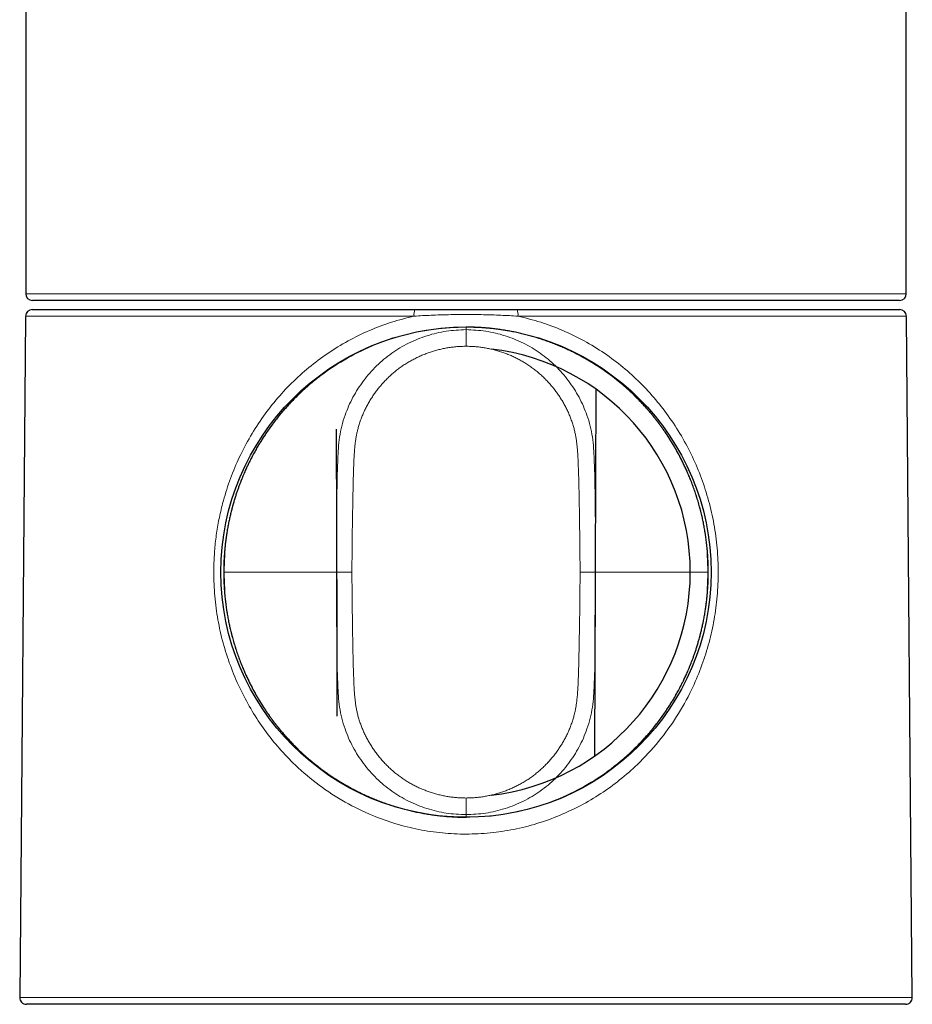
# Model space of a CAD drawing. Header units: millimetres. Extents: x 8 to 757, y 12 to 538.
# Tile 31 of 45: x 365 to 419, y 375 to 434. Entities that reach past the tile are written whole.
import ezdxf

# ---------------------------------------------------------------- set-up
doc = ezdxf.new("R2010")
doc.units = ezdxf.units.MM

msp = doc.modelspace()

# ---------------------------------------------------------------- linework, layer by layer
at = {"color": 7, "linetype": 'Continuous', "lineweight": 30}
for p, q in [((365.5, 462.409), (365.5, 417.762)), ((418.5, 417.762), (418.5, 462.409)), ((392, 417.362), (365.9, 417.362)), ((418.1, 417.362), (392, 417.362)), ((365.897, 416.812), (388.921, 416.812)), ((395.079, 416.812), (418.103, 416.812)), ((365.496, 416.38), (365.139, 375.415)), ((418.861, 375.415), (418.504, 416.38)), ((377.417, 401.012), (377.417, 401.012)), ((406.583, 401.012), (406.583, 401.012)), ((418.461, 375.012), (365.539, 375.012))]:
    msp.add_line(p, q, dxfattribs=at)
at = {"color": 252, "linetype": 'Continuous', "lineweight": 0}
for p, q in [((365.5, 417.762), (392, 417.762)), ((392, 417.762), (418.5, 417.762)), ((388.874, 416.415), (365.497, 416.415)), ((418.503, 416.415), (395.126, 416.415)), ((392, 415.758), (392, 415.6)), ((398.864, 401.01), (399.797, 401.012)), ((392, 386.423), (392, 386.265)), ((392, 386.265), (392, 386.279)), ((365.139, 375.415), (418.861, 375.415))]:
    msp.add_line(p, q, dxfattribs=at)
at = {"color": 7, "linetype": 'Continuous', "lineweight": 30, "flags": 128}
for points in [[(399.758, 389.963), (399.795, 401.26), (399.83, 412.007)], [(384.178, 409.614), (384.217, 397.564), (384.234, 392.357)]]:
    msp.add_lwpolyline(points, dxfattribs=at)
at = {"color": 7, "linetype": 'Continuous', "lineweight": 30}
msp.add_circle((392, 401.012), 14.75, dxfattribs=at)
for centre, radius, start, end in [((365.9, 417.762), 0.4, 180, 270), ((418.1, 417.762), 0.4, 270, 0), ((365.897, 416.412), 0.4, 90, 179.5), ((418.103, 416.412), 0.4, 0.5, 90), ((392, 401.012), 13.5, 0, 83.48524), ((392, 401.012), 13.5, 276.44534, 0), ((365.539, 375.412), 0.4, 179.5, 270), ((418.461, 375.412), 0.4, 270, 0.5)]:
    msp.add_arc(centre, radius, start, end, dxfattribs=at)
at = {"color": 252, "linetype": 'Continuous', "lineweight": 0}
for centre, radius, start, end in [((389.765, 416.51), 0.896, 160.34533, 186.08244), ((394.271, 416.514), 0.861, 353.37977, 20.19246), ((384.93, 564.756), 163.746, 269.74557, 270.07222)]:
    msp.add_arc(centre, radius, start, end, dxfattribs=at)
for points, knots in [([(395.126, 416.415), (394.783, 416.434), (394.093, 416.472), (393.051, 416.504), (392.002, 416.516), (390.951, 416.504), (389.908, 416.472), (389.217, 416.434), (388.874, 416.415)], [0, 0, 0, 0, 0.165548, 0.332227, 0.499688, 0.667338, 0.834344, 1, 1, 1, 1]), ([(395.126, 416.415), (395.589, 416.301), (396.513, 416.073), (397.844, 415.567), (399.125, 414.943), (400.333, 414.2), (401.459, 413.356), (402.493, 412.42), (403.438, 411.392), (404.299, 410.269), (405.063, 409.069), (405.716, 407.805), (406.249, 406.497), (406.67, 405.133), (406.974, 403.725), (407.153, 402.283), (407.201, 400.833), (407.122, 399.395), (406.921, 397.981), (406.6, 396.598), (406.155, 395.241), (405.533, 393.795), (404.7, 392.296), (403.611, 390.791), (402.445, 389.533), (401.266, 388.497), (400.127, 387.67), (398.918, 386.957), (397.633, 386.353), (396.282, 385.866), (394.88, 385.513), (393.453, 385.301), (392.013, 385.23), (390.574, 385.298), (389.151, 385.507), (387.751, 385.857), (386.256, 386.391), (384.7, 387.146), (383.135, 388.166), (381.826, 389.273), (380.748, 390.396), (379.878, 391.485), (379.112, 392.646), (378.438, 393.892), (377.865, 395.207), (377.41, 396.576), (377.083, 397.966), (376.879, 399.385), (376.798, 400.825), (376.842, 402.116), (376.963, 403.237), (377.125, 404.196), (377.378, 405.286), (377.75, 406.494), (378.28, 407.796), (378.93, 409.056), (379.689, 410.252), (380.547, 411.372), (381.493, 412.4), (382.533, 413.339), (383.669, 414.188), (384.885, 414.938), (386.168, 415.566), (387.494, 416.074), (388.415, 416.301), (388.874, 416.415)], [0, 0, 0, 0, 0.015456, 0.030927, 0.046541, 0.062427, 0.078035, 0.093594, 0.109211, 0.124994, 0.141098, 0.156828, 0.172312, 0.187688, 0.2035, 0.219064, 0.234559, 0.250165, 0.265436, 0.2808, 0.296411, 0.312414, 0.333005, 0.35376, 0.374935, 0.390862, 0.406524, 0.422032, 0.437502, 0.453365, 0.46896, 0.484429, 0.499919, 0.515354, 0.530777, 0.546332, 0.562163, 0.582669, 0.603331, 0.624412, 0.640215, 0.655839, 0.671393, 0.686986, 0.703221, 0.718992, 0.734449, 0.749749, 0.76538, 0.780908, 0.791295, 0.801771, 0.812387, 0.827687, 0.843106, 0.858776, 0.874827, 0.89052, 0.906135, 0.921781, 0.937564, 0.953566, 0.969221, 0.984655, 1, 1, 1, 1]), ([(392, 415.758), (391.359, 415.733), (390.076, 415.684), (388.187, 415.289), (386.364, 414.669), (384.642, 413.806), (383.05, 412.726), (381.614, 411.447), (380.364, 409.988), (379.317, 408.379), (378.483, 406.647), (377.885, 404.821), (377.507, 402.932), (377.462, 401.652), (377.439, 401.012)], [0, 0, 0, 0, 0.083512, 0.167, 0.250436, 0.333825, 0.41717, 0.500441, 0.583629, 0.666785, 0.749993, 0.833278, 0.916629, 1, 1, 1, 1]), ([(384.203, 401.012), (384.201, 401.464), (384.199, 402.369), (384.208, 403.727), (384.224, 405.083), (384.24, 406.438), (384.279, 407.79), (384.352, 409.142), (384.666, 410.408), (385.171, 411.545), (385.811, 412.547), (386.596, 413.442), (387.51, 414.206), (388.535, 414.816), (389.642, 415.26), (390.807, 415.545), (391.602, 415.582), (392, 415.6)], [0, 0, 0, 0, 0.0715201, 0.1430428, 0.2145249, 0.2859165, 0.3571892, 0.4283222, 0.4994194, 0.561796, 0.6242316, 0.6866849, 0.7491403, 0.8116895, 0.8743876, 0.9371777, 1, 1, 1, 1]), ([(406.561, 401.012), (406.538, 401.652), (406.493, 402.932), (406.115, 404.821), (405.517, 406.647), (404.683, 408.379), (403.636, 409.988), (402.386, 411.447), (400.95, 412.726), (399.358, 413.806), (397.636, 414.669), (395.813, 415.289), (393.924, 415.684), (392.641, 415.733), (392, 415.758)], [0, 0, 0, 0, 0.083371, 0.166722, 0.250007, 0.333215, 0.416371, 0.499559, 0.58283, 0.666175, 0.749564, 0.833, 0.916488, 1, 1, 1, 1]), ([(392, 414.6), (392, 414.725), (392, 414.918), (392, 415.15), (392, 415.309), (392, 415.438), (392, 415.564), (392, 415.586), (392, 415.6)], [0, 0, 0, 0, 0.2395771, 0.3684379, 0.5, 0.6315621, 0.7604229, 1, 1, 1, 1]), ([(392, 415.6), (392.398, 415.582), (393.193, 415.545), (394.358, 415.26), (395.465, 414.816), (396.49, 414.206), (397.404, 413.442), (398.189, 412.547), (398.829, 411.545), (399.334, 410.408), (399.648, 409.142), (399.721, 407.79), (399.76, 406.438), (399.776, 405.083), (399.792, 403.727), (399.801, 402.369), (399.799, 401.464), (399.797, 401.012)], [0, 0, 0, 0, 0.062822, 0.125612, 0.18831, 0.25086, 0.313315, 0.375768, 0.438204, 0.500581, 0.571678, 0.642811, 0.714083, 0.785475, 0.856957, 0.92848, 1, 1, 1, 1]), ([(392, 414.6), (391.908, 414.599), (391.724, 414.597), (391.449, 414.579), (391.176, 414.551), (390.903, 414.511), (390.635, 414.461), (390.37, 414.401), (390.11, 414.331), (389.853, 414.251), (389.598, 414.16), (389.345, 414.059), (389.095, 413.947), (388.85, 413.825), (388.611, 413.693), (388.377, 413.552), (388.15, 413.402), (387.929, 413.242), (387.715, 413.073), (387.509, 412.895), (387.309, 412.709), (387.117, 412.515), (386.934, 412.314), (386.76, 412.107), (386.595, 411.894), (386.439, 411.676), (386.29, 411.45), (386.149, 411.216), (386.017, 410.976), (385.895, 410.731), (385.783, 410.481), (385.682, 410.227), (385.592, 409.969), (385.518, 409.726), (385.459, 409.498), (385.413, 409.285), (385.375, 409.072), (385.344, 408.856), (385.318, 408.64), (385.298, 408.423), (385.276, 408.144), (385.258, 407.804), (385.24, 407.403), (385.221, 406.896), (385.206, 406.285), (385.193, 405.568), (385.176, 404.663), (385.158, 403.571), (385.141, 402.291), (385.138, 401.437), (385.136, 401.01)], [0, 0, 0, 0, 0.01581, 0.031603, 0.047382, 0.063147, 0.078899, 0.094358, 0.109803, 0.125235, 0.140653, 0.15637, 0.172071, 0.187755, 0.203422, 0.219072, 0.234707, 0.250327, 0.26592, 0.281539, 0.29718, 0.312841, 0.328519, 0.343928, 0.359346, 0.374766, 0.390186, 0.405914, 0.421633, 0.437338, 0.453027, 0.468696, 0.484345, 0.499974, 0.512429, 0.524874, 0.537325, 0.549792, 0.562282, 0.574797, 0.587333, 0.610355, 0.633387, 0.656413, 0.697526, 0.738637, 0.779749, 0.853163, 0.926579, 1, 1, 1, 1]), ([(398.864, 401.01), (398.862, 401.417), (398.859, 402.232), (398.844, 403.454), (398.824, 404.676), (398.806, 405.67), (398.791, 406.436), (398.776, 406.973), (398.756, 407.511), (398.735, 407.949), (398.713, 408.289), (398.693, 408.529), (398.667, 408.768), (398.635, 409.006), (398.595, 409.243), (398.546, 409.478), (398.484, 409.721), (398.408, 409.971), (398.317, 410.229), (398.216, 410.483), (398.104, 410.733), (397.983, 410.976), (397.853, 411.214), (397.715, 411.444), (397.567, 411.67), (397.409, 411.89), (397.242, 412.106), (397.065, 412.316), (396.879, 412.519), (396.686, 412.715), (396.484, 412.902), (396.276, 413.081), (396.06, 413.251), (395.837, 413.411), (395.609, 413.562), (395.376, 413.702), (395.137, 413.834), (394.894, 413.954), (394.649, 414.064), (394.401, 414.163), (394.149, 414.253), (393.892, 414.333), (393.63, 414.403), (393.364, 414.464), (393.095, 414.513), (392.824, 414.552), (392.55, 414.58), (392.276, 414.597), (392.092, 414.599), (392, 414.6)], [0, 0, 0, 0, 0.070074, 0.140144, 0.210212, 0.280279, 0.311109, 0.341939, 0.372773, 0.403616, 0.41745, 0.431264, 0.445055, 0.458823, 0.472576, 0.486329, 0.500103, 0.515748, 0.531403, 0.547068, 0.562745, 0.578434, 0.593853, 0.609281, 0.624716, 0.640157, 0.655918, 0.67168, 0.687443, 0.703206, 0.718966, 0.734725, 0.750482, 0.766185, 0.781853, 0.797493, 0.813113, 0.828717, 0.844034, 0.859346, 0.87466, 0.88998, 0.905623, 0.921282, 0.936962, 0.952668, 0.968406, 0.984181, 1, 1, 1, 1]), ([(377.439, 401.012), (377.435, 401.012), (377.426, 401.012), (377.418, 401.012), (377.415, 401.012), (377.416, 401.012), (377.417, 401.012)], [0, 0, 0, 0, 0.27988, 0.573679, 0.880558, 1, 1, 1, 1]), ([(377.439, 401.012), (377.462, 400.371), (377.507, 399.091), (377.885, 397.202), (378.483, 395.376), (379.317, 393.645), (380.364, 392.035), (381.614, 390.576), (383.05, 389.297), (384.642, 388.218), (386.364, 387.355), (388.187, 386.734), (390.076, 386.34), (391.359, 386.29), (392, 386.265)], [0, 0, 0, 0, 0.0833714, 0.1667225, 0.2500072, 0.3332152, 0.416371, 0.4995585, 0.5828298, 0.6661752, 0.7495637, 0.8330002, 0.9164882, 1, 1, 1, 1]), ([(377.439, 401.012), (377.744, 401.012), (378.355, 401.012), (379.283, 401.012), (380.22, 401.012), (381.181, 401.012), (382.168, 401.012), (383.179, 401.012), (383.861, 401.012), (384.203, 401.012)], [0, 0, 0, 0, 0.14, 0.28, 0.419999, 0.56, 0.706667, 0.853333, 1, 1, 1, 1]), ([(392, 386.423), (391.602, 386.441), (390.807, 386.478), (389.642, 386.763), (388.535, 387.207), (387.51, 387.817), (386.596, 388.582), (385.811, 389.476), (385.171, 390.478), (384.666, 391.616), (384.352, 392.881), (384.279, 394.233), (384.24, 395.585), (384.224, 396.94), (384.208, 398.296), (384.199, 399.654), (384.201, 400.559), (384.203, 401.012)], [0, 0, 0, 0, 0.0628223, 0.1256124, 0.1883105, 0.2508597, 0.3133151, 0.3757684, 0.438204, 0.5005806, 0.5716778, 0.6428108, 0.7140835, 0.7854751, 0.8569572, 0.9284799, 1, 1, 1, 1]), ([(385.136, 401.01), (385.138, 400.603), (385.141, 399.788), (385.156, 398.566), (385.176, 397.345), (385.194, 396.351), (385.209, 395.585), (385.224, 395.048), (385.244, 394.511), (385.265, 394.072), (385.287, 393.733), (385.307, 393.493), (385.333, 393.254), (385.365, 393.016), (385.405, 392.779), (385.454, 392.544), (385.516, 392.301), (385.593, 392.05), (385.683, 391.793), (385.784, 391.539), (385.896, 391.289), (386.017, 391.046), (386.147, 390.808), (386.286, 390.578), (386.434, 390.353), (386.591, 390.132), (386.759, 389.916), (386.936, 389.706), (387.121, 389.503), (387.315, 389.308), (387.516, 389.121), (387.725, 388.942), (387.941, 388.772), (388.163, 388.612), (388.391, 388.461), (388.625, 388.32), (388.864, 388.189), (389.106, 388.069), (389.352, 387.959), (389.599, 387.86), (389.851, 387.77), (390.108, 387.69), (390.37, 387.62), (390.636, 387.559), (390.905, 387.51), (391.177, 387.471), (391.45, 387.444), (391.724, 387.426), (391.908, 387.424), (392, 387.423)], [0, 0, 0, 0, 0.070074, 0.140144, 0.210212, 0.280279, 0.311109, 0.341939, 0.372774, 0.403616, 0.41745, 0.431264, 0.445054, 0.458822, 0.472576, 0.486328, 0.500102, 0.515748, 0.531403, 0.547069, 0.562746, 0.578435, 0.593854, 0.609282, 0.624717, 0.640158, 0.655919, 0.671681, 0.687444, 0.703207, 0.718967, 0.734725, 0.750482, 0.766184, 0.781852, 0.797493, 0.813112, 0.828717, 0.844033, 0.859346, 0.87466, 0.889979, 0.905622, 0.921281, 0.936961, 0.952668, 0.968406, 0.984181, 1, 1, 1, 1]), ([(399.797, 401.012), (399.799, 400.559), (399.801, 399.654), (399.792, 398.296), (399.776, 396.94), (399.76, 395.585), (399.721, 394.233), (399.648, 392.881), (399.334, 391.616), (398.829, 390.478), (398.189, 389.476), (397.404, 388.582), (396.49, 387.817), (395.465, 387.207), (394.358, 386.763), (393.193, 386.478), (392.398, 386.441), (392, 386.423)], [0, 0, 0, 0, 0.07152, 0.143043, 0.214525, 0.285917, 0.357189, 0.428322, 0.499419, 0.561796, 0.624232, 0.686685, 0.74914, 0.81169, 0.874388, 0.937178, 1, 1, 1, 1]), ([(392, 386.265), (392.641, 386.29), (393.924, 386.34), (395.813, 386.734), (397.636, 387.355), (399.358, 388.218), (400.95, 389.297), (402.386, 390.576), (403.636, 392.035), (404.683, 393.645), (405.517, 395.376), (406.115, 397.202), (406.493, 399.091), (406.538, 400.371), (406.561, 401.012)], [0, 0, 0, 0, 0.083512, 0.167, 0.250436, 0.333825, 0.41717, 0.500441, 0.583629, 0.666785, 0.749993, 0.833278, 0.916629, 1, 1, 1, 1]), ([(392, 387.423), (392.092, 387.424), (392.276, 387.426), (392.551, 387.444), (392.824, 387.472), (393.096, 387.512), (393.365, 387.562), (393.629, 387.622), (393.89, 387.692), (394.146, 387.772), (394.402, 387.863), (394.654, 387.964), (394.904, 388.076), (395.149, 388.198), (395.389, 388.329), (395.622, 388.471), (395.85, 388.621), (396.07, 388.781), (396.284, 388.95), (396.491, 389.127), (396.69, 389.313), (396.882, 389.508), (397.065, 389.709), (397.239, 389.915), (397.404, 390.128), (397.56, 390.347), (397.709, 390.573), (397.85, 390.806), (397.982, 391.046), (398.104, 391.291), (398.216, 391.541), (398.317, 391.795), (398.408, 392.052), (398.482, 392.296), (398.541, 392.524), (398.586, 392.736), (398.624, 392.95), (398.656, 393.165), (398.681, 393.382), (398.702, 393.599), (398.723, 393.877), (398.742, 394.217), (398.76, 394.619), (398.779, 395.125), (398.794, 395.736), (398.807, 396.453), (398.824, 397.358), (398.842, 398.45), (398.859, 399.73), (398.862, 400.583), (398.864, 401.01)], [0, 0, 0, 0, 0.01581, 0.031603, 0.047382, 0.063147, 0.078899, 0.094358, 0.109803, 0.125235, 0.140653, 0.156371, 0.172071, 0.187755, 0.203422, 0.219073, 0.234707, 0.250328, 0.265921, 0.281539, 0.29718, 0.312841, 0.328519, 0.343928, 0.359346, 0.374766, 0.390185, 0.405914, 0.421633, 0.437338, 0.453027, 0.468697, 0.484346, 0.499975, 0.51243, 0.524875, 0.537326, 0.549793, 0.562283, 0.574797, 0.587333, 0.610355, 0.633387, 0.656413, 0.697525, 0.738637, 0.779749, 0.853163, 0.926579, 1, 1, 1, 1]), ([(399.797, 401.012), (400.123, 401.012), (400.775, 401.012), (401.741, 401.012), (402.698, 401.012), (403.66, 401.012), (404.628, 401.012), (405.601, 401.012), (406.241, 401.012), (406.561, 401.012)], [0, 0, 0, 0, 0.14, 0.28, 0.42, 0.560001, 0.706667, 0.853334, 1, 1, 1, 1]), ([(406.583, 401.012), (406.584, 401.012), (406.585, 401.012), (406.582, 401.012), (406.574, 401.012), (406.565, 401.012), (406.561, 401.012)], [0, 0, 0, 0, 0.119439, 0.426321, 0.720121, 1, 1, 1, 1]), ([(392, 386.423), (392, 386.437), (392, 386.459), (392, 386.585), (392, 386.714), (392, 386.874), (392, 387.105), (392, 387.298), (392, 387.423)], [0, 0, 0, 0, 0.2395771, 0.3684379, 0.5, 0.6315621, 0.7604229, 1, 1, 1, 1])]:
    msp.add_open_spline(points, degree=3, knots=knots, dxfattribs=at)
at = {"color": 7, "linetype": 'Continuous', "lineweight": 30}
for points, knots in [([(388.921, 416.812), (389.081, 416.812), (389.402, 416.812), (389.885, 416.812), (390.367, 416.812), (390.816, 416.812), (391.231, 416.812), (391.611, 416.812), (391.992, 416.812), (392.397, 416.812), (392.825, 416.812), (393.277, 416.812), (393.728, 416.812), (394.179, 416.812), (394.629, 416.812), (394.929, 416.812), (395.079, 416.812)], [0, 0, 0, 0, 0.078479, 0.15696, 0.235421, 0.313853, 0.375464, 0.437076, 0.498709, 0.560325, 0.633601, 0.706847, 0.780095, 0.853366, 0.926668, 1, 1, 1, 1]), ([(406.583, 401.012), (406.583, 401.089), (406.583, 401.289), (406.573, 401.608), (406.555, 401.967), (406.529, 402.318), (406.495, 402.663), (406.454, 402.994), (406.408, 403.312), (406.358, 403.617), (406.302, 403.916), (406.241, 404.208), (406.17, 404.519), (406.087, 404.847), (405.992, 405.19), (405.891, 405.523), (405.786, 405.844), (405.676, 406.154), (405.564, 406.451), (405.45, 406.736), (405.333, 407.011), (405.216, 407.27), (405.101, 407.515), (404.986, 407.747), (404.872, 407.969), (404.757, 408.183), (404.643, 408.388), (404.523, 408.596), (404.397, 408.805), (404.266, 409.015), (404.138, 409.214), (404.011, 409.403), (403.886, 409.584), (403.764, 409.754), (403.647, 409.915), (403.531, 410.068), (403.413, 410.22), (403.287, 410.378), (403.153, 410.542), (403.008, 410.713), (402.854, 410.89), (402.689, 411.072), (402.513, 411.26), (402.341, 411.437), (402.172, 411.605), (402.01, 411.761), (401.84, 411.92), (401.662, 412.08), (401.476, 412.242), (401.282, 412.406), (401.08, 412.57), (400.869, 412.736), (400.649, 412.901), (400.423, 413.066), (400.188, 413.228), (399.947, 413.39), (399.696, 413.55), (399.44, 413.706), (399.178, 413.858), (398.911, 414.006), (398.635, 414.152), (398.351, 414.294), (398.058, 414.432), (397.763, 414.563), (397.465, 414.688), (397.165, 414.806), (396.856, 414.918), (396.54, 415.026), (396.225, 415.125), (395.914, 415.215), (395.605, 415.298), (395.29, 415.374), (394.969, 415.445), (394.642, 415.509), (394.308, 415.567), (393.978, 415.616), (393.652, 415.658), (393.33, 415.691), (393.004, 415.718), (392.673, 415.737), (392.338, 415.749), (392.113, 415.751), (392, 415.752)], [0, 0, 0, 0, 0.010126, 0.025982, 0.041559, 0.056858, 0.071883, 0.086635, 0.100295, 0.113716, 0.126899, 0.139844, 0.152554, 0.16839, 0.183847, 0.198926, 0.213629, 0.227957, 0.241664, 0.254998, 0.26793, 0.280465, 0.292015, 0.303219, 0.314079, 0.3246, 0.334786, 0.344638, 0.355824, 0.366554, 0.376832, 0.386669, 0.396245, 0.40535, 0.413977, 0.422125, 0.430356, 0.439089, 0.448318, 0.458021, 0.468211, 0.478883, 0.490032, 0.501651, 0.511126, 0.520909, 0.530998, 0.541396, 0.552101, 0.563112, 0.57443, 0.586055, 0.597985, 0.610219, 0.622531, 0.635136, 0.648031, 0.661217, 0.674204, 0.687459, 0.700979, 0.714765, 0.728814, 0.743125, 0.756863, 0.770855, 0.785101, 0.799604, 0.814363, 0.828001, 0.841852, 0.855913, 0.870186, 0.884669, 0.899364, 0.914268, 0.928116, 0.942139, 0.95634, 0.970717, 0.98527, 1, 1, 1, 1]), ([(383.065, 412.683), (382.985, 412.621), (382.797, 412.474), (382.509, 412.232), (382.201, 411.959), (381.91, 411.686), (381.636, 411.415), (381.377, 411.145), (381.126, 410.868), (380.882, 410.585), (380.645, 410.295), (380.416, 410), (380.202, 409.708), (380.002, 409.423), (379.818, 409.146), (379.644, 408.871), (379.479, 408.598), (379.324, 408.328), (379.19, 408.084), (379.077, 407.869), (378.982, 407.681), (378.902, 407.518), (378.835, 407.377), (378.777, 407.254), (378.718, 407.122), (378.655, 406.981), (378.591, 406.83), (378.524, 406.669), (378.455, 406.498), (378.386, 406.318), (378.316, 406.128), (378.245, 405.929), (378.174, 405.719), (378.103, 405.5), (378.033, 405.27), (377.965, 405.031), (377.897, 404.781), (377.833, 404.523), (377.771, 404.256), (377.713, 403.98), (377.658, 403.695), (377.609, 403.411), (377.566, 403.128), (377.529, 402.848), (377.496, 402.561), (377.468, 402.265), (377.446, 401.962), (377.429, 401.652), (377.418, 401.334), (377.417, 401.12), (377.416, 401.012)], [0, 0, 0, 0, 0.022736, 0.053387, 0.084027, 0.114653, 0.14248, 0.170304, 0.198139, 0.225986, 0.253848, 0.281725, 0.309594, 0.334785, 0.359502, 0.38374, 0.407498, 0.43077, 0.453554, 0.469493, 0.485181, 0.50062, 0.510058, 0.520156, 0.530913, 0.542326, 0.554647, 0.567648, 0.581332, 0.595716, 0.610802, 0.626589, 0.64308, 0.660236, 0.678095, 0.696655, 0.715918, 0.735884, 0.756177, 0.777147, 0.798794, 0.821115, 0.841615, 0.86265, 0.884219, 0.90632, 0.928952, 0.952111, 0.975794, 1, 1, 1, 1]), ([(377.417, 401.012), (377.417, 400.934), (377.417, 400.734), (377.427, 400.415), (377.445, 400.057), (377.471, 399.705), (377.505, 399.36), (377.546, 399.029), (377.592, 398.711), (377.642, 398.406), (377.698, 398.107), (377.759, 397.815), (377.83, 397.504), (377.913, 397.177), (378.008, 396.833), (378.109, 396.501), (378.214, 396.179), (378.324, 395.869), (378.436, 395.572), (378.55, 395.287), (378.667, 395.013), (378.784, 394.753), (378.899, 394.508), (379.014, 394.276), (379.128, 394.054), (379.243, 393.84), (379.357, 393.635), (379.477, 393.427), (379.603, 393.218), (379.734, 393.008), (379.862, 392.809), (379.989, 392.62), (380.114, 392.44), (380.236, 392.269), (380.353, 392.109), (380.469, 391.955), (380.587, 391.803), (380.713, 391.646), (380.847, 391.481), (380.992, 391.31), (381.146, 391.134), (381.311, 390.951), (381.487, 390.764), (381.659, 390.586), (381.828, 390.419), (381.99, 390.262), (382.16, 390.104), (382.338, 389.943), (382.524, 389.781), (382.718, 389.617), (382.92, 389.453), (383.131, 389.288), (383.351, 389.122), (383.577, 388.958), (383.812, 388.795), (384.053, 388.634), (384.304, 388.474), (384.56, 388.317), (384.822, 388.165), (385.089, 388.017), (385.365, 387.872), (385.649, 387.73), (385.942, 387.591), (386.237, 387.46), (386.535, 387.335), (386.835, 387.218), (387.144, 387.105), (387.46, 386.997), (387.775, 386.898), (388.086, 386.808), (388.395, 386.726), (388.71, 386.649), (389.031, 386.578), (389.358, 386.514), (389.692, 386.456), (390.022, 386.407), (390.348, 386.366), (390.67, 386.332), (390.996, 386.306), (391.327, 386.286), (391.662, 386.274), (391.887, 386.272), (392, 386.271)], [0, 0, 0, 0, 0.0101252, 0.0259814, 0.0415582, 0.0568578, 0.0718825, 0.0866342, 0.1002947, 0.1137156, 0.1268982, 0.1398438, 0.1525533, 0.1683892, 0.1838461, 0.1989255, 0.2136285, 0.2279562, 0.2416634, 0.2549975, 0.2679293, 0.2804644, 0.292015, 0.3032183, 0.3140786, 0.3245998, 0.3347852, 0.3446373, 0.355824, 0.3665537, 0.3768317, 0.3866685, 0.3962451, 0.4053495, 0.4139762, 0.4221242, 0.4303561, 0.4390882, 0.4483182, 0.4580206, 0.4682107, 0.4788831, 0.4900314, 0.501651, 0.5111258, 0.5209082, 0.5309982, 0.5413956, 0.5521003, 0.5631119, 0.5744301, 0.5860545, 0.5979843, 0.610219, 0.6225311, 0.6351354, 0.648031, 0.6612167, 0.6742038, 0.6874584, 0.7009791, 0.7147647, 0.7288138, 0.7431253, 0.756863, 0.7708544, 0.7851013, 0.799604, 0.8143625, 0.8280013, 0.8418516, 0.8559131, 0.8701858, 0.8846693, 0.8993635, 0.9142682, 0.9281155, 0.9421394, 0.9563398, 0.9707166, 0.9852699, 1, 1, 1, 1]), ([(400.935, 389.34), (401.015, 389.403), (401.203, 389.55), (401.491, 389.792), (401.799, 390.064), (402.09, 390.337), (402.364, 390.609), (402.623, 390.878), (402.874, 391.155), (403.118, 391.438), (403.355, 391.728), (403.584, 392.024), (403.798, 392.315), (403.998, 392.601), (404.182, 392.877), (404.356, 393.152), (404.521, 393.425), (404.676, 393.695), (404.81, 393.939), (404.923, 394.154), (405.018, 394.342), (405.098, 394.505), (405.165, 394.646), (405.223, 394.769), (405.282, 394.901), (405.345, 395.042), (405.409, 395.193), (405.476, 395.354), (405.545, 395.525), (405.614, 395.705), (405.684, 395.895), (405.755, 396.095), (405.826, 396.304), (405.897, 396.523), (405.967, 396.753), (406.035, 396.992), (406.103, 397.242), (406.167, 397.5), (406.229, 397.767), (406.287, 398.043), (406.342, 398.328), (406.391, 398.612), (406.434, 398.895), (406.471, 399.175), (406.504, 399.462), (406.532, 399.758), (406.554, 400.061), (406.571, 400.371), (406.582, 400.689), (406.583, 400.903), (406.584, 401.012)], [0, 0, 0, 0, 0.022736, 0.053387, 0.084027, 0.114653, 0.14248, 0.170304, 0.198139, 0.225986, 0.253848, 0.281725, 0.309594, 0.334785, 0.359502, 0.38374, 0.407498, 0.43077, 0.453554, 0.469493, 0.485181, 0.50062, 0.510058, 0.520157, 0.530913, 0.542326, 0.554647, 0.567648, 0.581332, 0.595716, 0.610802, 0.626589, 0.64308, 0.660236, 0.678095, 0.696655, 0.715918, 0.735884, 0.756177, 0.777147, 0.798794, 0.821115, 0.841615, 0.86265, 0.884219, 0.90632, 0.928952, 0.952111, 0.975794, 1, 1, 1, 1])]:
    msp.add_open_spline(points, degree=3, knots=knots, dxfattribs=at)

doc.saveas('drawing.dxf')
